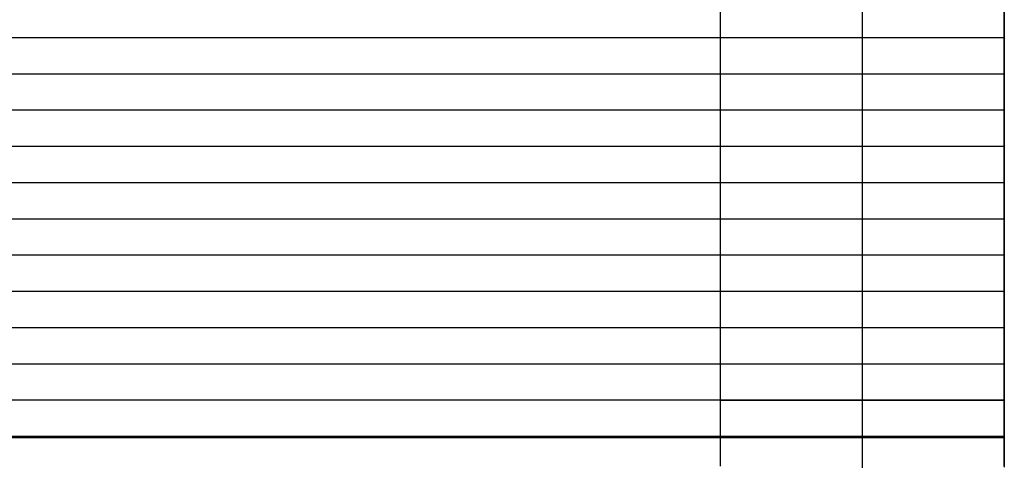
# Model space of a CAD drawing. Header units: millimetres. Extents: x -9 to 331, y -124 to 233.
# Tile 64 of 76: x 244 to 331, y 85 to 124. Entities that reach past the tile are written whole.
import ezdxf

# ---------------------------------------------------------------- set-up
doc = ezdxf.new("R2010")
doc.units = ezdxf.units.MM
doc.layers.add('Up Step Stool_Ferm Living', color=7, linetype='Continuous', true_color=0x000000)

msp = doc.modelspace()

# ---------------------------------------------------------------- linework, layer by layer
at = {"layer": 'Up Step Stool_Ferm Living'}
for p, q in [((306.095, 90.217, 319.607), (306.095, 176.367, 319.607)), ((318.595, 90.217, 319.607), (318.595, 176.367, 319.607)), ((318.595, 90.217, 307.107), (318.595, 176.367, 307.107)), ((318.595, 90.217, 332.107), (318.595, 176.367, 332.107)), ((331.095, 90.217, 319.607), (331.095, 176.367, 319.607)), ((331.096, 176.367, 332.107), (331.096, 90.217, 332.107)), ((331.096, 176.367, 334.107), (331.096, 90.217, 334.107)), ((331.096, 176.367, 333.107), (331.096, 90.217, 333.107)), ((331.096, 122.124, 332.107), (-8.885, 122.124, 332.107)), ((331.096, 122.124, 334.107), (-8.885, 122.124, 334.107)), ((331.096, 122.124, 332.107), (331.096, 122.124, 334.107)), ((331.096, 118.933, 332.107), (-8.885, 118.933, 332.107)), ((331.096, 118.933, 334.107), (-8.885, 118.933, 334.107)), ((331.096, 118.933, 332.107), (331.096, 118.933, 334.107)), ((331.096, 115.743, 332.107), (-8.885, 115.743, 332.107)), ((331.096, 115.743, 334.107), (-8.885, 115.743, 334.107)), ((331.096, 115.743, 332.107), (331.096, 115.743, 334.107)), ((331.096, 112.552, 332.107), (-8.885, 112.552, 332.107)), ((331.096, 112.552, 334.107), (-8.885, 112.552, 334.107)), ((331.096, 112.552, 332.107), (331.096, 112.552, 334.107)), ((331.096, 109.361, 332.107), (-8.885, 109.361, 332.107)), ((331.096, 109.361, 334.107), (-8.885, 109.361, 334.107)), ((331.096, 109.361, 332.107), (331.096, 109.361, 334.107)), ((331.096, 106.171, 332.107), (-8.885, 106.171, 332.107)), ((331.096, 106.171, 334.107), (-8.885, 106.171, 334.107)), ((331.096, 106.171, 332.107), (331.096, 106.171, 334.107)), ((331.096, 102.98, 332.107), (-8.885, 102.98, 332.107)), ((331.096, 102.98, 334.107), (-8.885, 102.98, 334.107)), ((331.096, 102.98, 332.107), (331.096, 102.98, 334.107)), ((331.096, 99.789, 332.107), (-8.885, 99.789, 332.107)), ((331.096, 99.789, 334.107), (-8.885, 99.789, 334.107)), ((331.096, 99.789, 332.107), (331.096, 99.789, 334.107)), ((331.096, 96.598, 332.107), (-8.885, 96.598, 332.107)), ((331.096, 96.598, 334.107), (-8.885, 96.598, 334.107)), ((331.096, 96.598, 332.107), (331.096, 96.598, 334.107)), ((331.096, 93.408, 332.107), (-8.885, 93.408, 332.107)), ((331.096, 93.408, 334.107), (-8.885, 93.408, 334.107)), ((331.096, 93.408, 332.107), (331.096, 93.408, 334.107)), ((331.096, 90.217, 332.107), (-8.885, 90.217, 332.107)), ((331.096, 90.217, 334.107), (-8.885, 90.217, 334.107)), ((306.095, 88.766, 319.582), (306.095, 90.217, 319.607)), ((306.099, 90.217, 319.932), (306.096, 90.217, 319.498)), ((306.096, 90.217, 319.498), (306.107, 90.217, 319.064)), ((306.118, 90.217, 320.366), (306.099, 90.217, 319.932)), ((306.107, 90.217, 319.064), (306.133, 90.217, 318.631)), ((306.152, 90.217, 320.798), (306.118, 90.217, 320.366)), ((306.133, 90.217, 318.631), (306.175, 90.217, 318.199)), ((306.201, 90.217, 321.229), (306.152, 90.217, 320.798)), ((306.175, 90.217, 318.199), (306.231, 90.217, 317.769)), ((306.265, 90.217, 321.658), (306.201, 90.217, 321.229)), ((306.231, 90.217, 317.769), (306.302, 90.217, 317.341)), ((306.343, 90.217, 322.085), (306.265, 90.217, 321.658)), ((306.302, 90.217, 317.341), (306.388, 90.217, 316.916)), ((306.437, 90.217, 322.509), (306.343, 90.217, 322.085)), ((306.388, 90.217, 316.916), (306.489, 90.217, 316.494)), ((306.545, 90.217, 322.929), (306.437, 90.217, 322.509)), ((306.489, 90.217, 316.494), (306.604, 90.217, 316.076)), ((306.667, 90.217, 323.345), (306.545, 90.217, 322.929)), ((306.604, 90.217, 316.076), (306.734, 90.217, 315.662)), ((306.804, 90.217, 323.757), (306.667, 90.217, 323.345)), ((306.734, 90.217, 315.662), (306.878, 90.217, 315.252)), ((306.956, 90.217, 324.164), (306.804, 90.217, 323.757)), ((306.878, 90.217, 315.252), (307.036, 90.217, 314.848)), ((307.121, 90.217, 324.565), (306.956, 90.217, 324.164)), ((307.036, 90.217, 314.848), (307.208, 90.217, 314.45)), ((307.3, 90.217, 324.96), (307.121, 90.217, 324.565)), ((307.208, 90.217, 314.45), (307.394, 90.217, 314.058)), ((307.492, 90.217, 325.349), (307.3, 90.217, 324.96)), ((307.394, 90.217, 314.058), (307.594, 90.217, 313.672)), ((307.698, 90.217, 325.731), (307.492, 90.217, 325.349)), ((307.594, 90.217, 313.672), (307.806, 90.217, 313.294)), ((307.917, 90.217, 326.106), (307.698, 90.217, 325.731)), ((307.806, 90.217, 313.294), (308.032, 90.217, 312.923)), ((308.149, 90.217, 326.472), (307.917, 90.217, 326.106)), ((308.032, 90.217, 312.923), (308.27, 90.217, 312.561)), ((308.394, 90.217, 326.831), (308.149, 90.217, 326.472)), ((308.27, 90.217, 312.561), (308.521, 90.217, 312.207)), ((308.651, 90.217, 327.18), (308.394, 90.217, 326.831)), ((308.521, 90.217, 312.207), (308.784, 90.217, 311.862)), ((308.92, 90.217, 327.521), (308.651, 90.217, 327.18)), ((308.784, 90.217, 311.862), (309.058, 90.217, 311.526)), ((309.2, 90.217, 327.852), (308.92, 90.217, 327.521)), ((309.058, 90.217, 311.526), (309.345, 90.217, 311.2)), ((309.492, 90.217, 328.173), (309.2, 90.217, 327.852)), ((309.345, 90.217, 311.2), (309.642, 90.217, 310.884)), ((309.795, 90.217, 328.484), (309.492, 90.217, 328.173)), ((309.642, 90.217, 310.884), (309.95, 90.217, 310.578)), ((310.108, 90.217, 328.784), (309.795, 90.217, 328.484)), ((309.95, 90.217, 310.578), (310.269, 90.217, 310.284)), ((310.432, 90.217, 329.073), (310.108, 90.217, 328.784)), ((310.269, 90.217, 310.284), (310.597, 90.217, 310)), ((310.765, 90.217, 329.351), (310.432, 90.217, 329.073)), ((310.597, 90.217, 310), (310.936, 90.217, 309.728)), ((311.108, 90.217, 329.616), (310.765, 90.217, 329.351)), ((310.936, 90.217, 309.728), (311.283, 90.217, 309.469)), ((311.46, 90.217, 329.87), (311.108, 90.217, 329.616)), ((311.283, 90.217, 309.469), (311.639, 90.217, 309.221)), ((311.821, 90.217, 330.112), (311.46, 90.217, 329.87)), ((311.639, 90.217, 309.221), (312.004, 90.217, 308.986)), ((312.189, 90.217, 330.34), (311.821, 90.217, 330.112)), ((312.004, 90.217, 308.986), (312.377, 90.217, 308.763)), ((312.566, 90.217, 330.556), (312.189, 90.217, 330.34)), ((312.377, 90.217, 308.763), (312.757, 90.217, 308.554)), ((312.949, 90.217, 330.759), (312.566, 90.217, 330.556)), ((312.757, 90.217, 308.554), (313.144, 90.217, 308.358)), ((313.34, 90.217, 330.948), (312.949, 90.217, 330.759)), ((313.144, 90.217, 308.358), (313.537, 90.217, 308.176)), ((313.737, 90.217, 331.124), (313.34, 90.217, 330.948)), ((313.537, 90.217, 308.176), (313.937, 90.217, 308.007)), ((314.139, 90.217, 331.285), (313.737, 90.217, 331.124)), ((313.937, 90.217, 308.007), (314.343, 90.217, 307.852)), ((314.547, 90.217, 331.433), (314.139, 90.217, 331.285)), ((314.343, 90.217, 307.852), (314.753, 90.217, 307.712)), ((314.96, 90.217, 331.566), (314.547, 90.217, 331.433)), ((314.753, 90.217, 307.712), (315.168, 90.217, 307.586)), ((315.377, 90.217, 331.685), (314.96, 90.217, 331.566)), ((315.168, 90.217, 307.586), (315.588, 90.217, 307.474)), ((315.799, 90.217, 331.79), (315.377, 90.217, 331.685)), ((315.588, 90.217, 307.474), (316.01, 90.217, 307.377)), ((316.223, 90.217, 331.88), (315.799, 90.217, 331.79)), ((316.01, 90.217, 307.377), (316.436, 90.217, 307.294)), ((316.65, 90.217, 331.954), (316.223, 90.217, 331.88)), ((316.436, 90.217, 307.294), (316.865, 90.217, 307.227)), ((317.08, 90.217, 332.015), (316.65, 90.217, 331.954)), ((316.865, 90.217, 307.227), (317.296, 90.217, 307.174)), ((317.512, 90.217, 332.06), (317.08, 90.217, 332.015)), ((317.296, 90.217, 307.174), (317.728, 90.217, 307.137)), ((317.945, 90.217, 332.09), (317.512, 90.217, 332.06)), ((317.728, 90.217, 307.137), (318.161, 90.217, 307.114)), ((318.378, 90.217, 332.105), (317.945, 90.217, 332.09)), ((318.161, 90.217, 307.114), (318.595, 90.217, 307.107)), ((318.812, 90.217, 332.105), (318.378, 90.217, 332.105)), ((318.595, 88.766, 319.582), (318.595, 90.217, 319.607)), ((318.595, 89.193, 307.089), (318.595, 90.217, 307.107)), ((318.595, 90.217, 307.107), (319.029, 90.217, 307.114)), ((318.595, 88.339, 332.075), (318.595, 90.217, 332.107)), ((319.246, 90.217, 332.09), (318.812, 90.217, 332.105)), ((319.029, 90.217, 307.114), (319.462, 90.217, 307.137)), ((319.679, 90.217, 332.06), (319.246, 90.217, 332.09)), ((319.462, 90.217, 307.137), (319.895, 90.217, 307.174)), ((320.11, 90.217, 332.015), (319.679, 90.217, 332.06)), ((319.895, 90.217, 307.174), (320.325, 90.217, 307.227)), ((320.54, 90.217, 331.954), (320.11, 90.217, 332.015)), ((320.325, 90.217, 307.227), (320.754, 90.217, 307.294)), ((320.967, 90.217, 331.88), (320.54, 90.217, 331.954)), ((320.754, 90.217, 307.294), (321.18, 90.217, 307.377)), ((321.392, 90.217, 331.79), (320.967, 90.217, 331.88)), ((321.18, 90.217, 307.377), (321.603, 90.217, 307.474)), ((321.813, 90.217, 331.685), (321.392, 90.217, 331.79)), ((321.603, 90.217, 307.474), (322.022, 90.217, 307.586)), ((322.23, 90.217, 331.566), (321.813, 90.217, 331.685)), ((322.022, 90.217, 307.586), (322.437, 90.217, 307.712)), ((322.643, 90.217, 331.433), (322.23, 90.217, 331.566)), ((322.437, 90.217, 307.712), (322.848, 90.217, 307.852)), ((323.051, 90.217, 331.285), (322.643, 90.217, 331.433)), ((322.848, 90.217, 307.852), (323.253, 90.217, 308.007)), ((323.454, 90.217, 331.124), (323.051, 90.217, 331.285)), ((323.253, 90.217, 308.007), (323.653, 90.217, 308.176)), ((323.851, 90.217, 330.948), (323.454, 90.217, 331.124)), ((323.653, 90.217, 308.176), (324.047, 90.217, 308.358)), ((324.241, 90.217, 330.759), (323.851, 90.217, 330.948)), ((324.047, 90.217, 308.358), (324.434, 90.217, 308.554)), ((324.625, 90.217, 330.556), (324.241, 90.217, 330.759)), ((324.434, 90.217, 308.554), (324.814, 90.217, 308.763)), ((325.001, 90.217, 330.34), (324.625, 90.217, 330.556)), ((324.814, 90.217, 308.763), (325.186, 90.217, 308.986)), ((325.37, 90.217, 330.112), (325.001, 90.217, 330.34)), ((325.186, 90.217, 308.986), (325.551, 90.217, 309.221)), ((325.73, 90.217, 329.87), (325.37, 90.217, 330.112)), ((325.551, 90.217, 309.221), (325.907, 90.217, 309.469)), ((326.082, 90.217, 329.616), (325.73, 90.217, 329.87)), ((325.907, 90.217, 309.469), (326.255, 90.217, 309.728)), ((326.425, 90.217, 329.351), (326.082, 90.217, 329.616)), ((326.255, 90.217, 309.728), (326.593, 90.217, 310)), ((326.759, 90.217, 329.073), (326.425, 90.217, 329.351)), ((326.593, 90.217, 310), (326.922, 90.217, 310.284)), ((327.082, 90.217, 328.784), (326.759, 90.217, 329.073)), ((326.922, 90.217, 310.284), (327.24, 90.217, 310.578)), ((327.396, 90.217, 328.484), (327.082, 90.217, 328.784)), ((327.24, 90.217, 310.578), (327.548, 90.217, 310.884)), ((327.698, 90.217, 328.173), (327.396, 90.217, 328.484)), ((327.548, 90.217, 310.884), (327.846, 90.217, 311.2)), ((327.99, 90.217, 327.852), (327.698, 90.217, 328.173)), ((327.846, 90.217, 311.2), (328.132, 90.217, 311.526)), ((328.271, 90.217, 327.521), (327.99, 90.217, 327.852)), ((328.132, 90.217, 311.526), (328.407, 90.217, 311.862)), ((328.54, 90.217, 327.18), (328.271, 90.217, 327.521)), ((328.407, 90.217, 311.862), (328.67, 90.217, 312.207)), ((328.796, 90.217, 326.831), (328.54, 90.217, 327.18)), ((328.67, 90.217, 312.207), (328.92, 90.217, 312.561)), ((329.041, 90.217, 326.472), (328.796, 90.217, 326.831)), ((328.92, 90.217, 312.561), (329.159, 90.217, 312.923)), ((329.273, 90.217, 326.106), (329.041, 90.217, 326.472)), ((329.159, 90.217, 312.923), (329.384, 90.217, 313.294)), ((329.492, 90.217, 325.731), (329.273, 90.217, 326.106)), ((329.384, 90.217, 313.294), (329.597, 90.217, 313.672)), ((329.698, 90.217, 325.349), (329.492, 90.217, 325.731)), ((329.597, 90.217, 313.672), (329.796, 90.217, 314.058)), ((329.891, 90.217, 324.96), (329.698, 90.217, 325.349)), ((329.796, 90.217, 314.058), (329.982, 90.217, 314.45)), ((330.07, 90.217, 324.565), (329.891, 90.217, 324.96)), ((329.982, 90.217, 314.45), (330.154, 90.217, 314.848)), ((330.235, 90.217, 324.164), (330.07, 90.217, 324.565)), ((330.154, 90.217, 314.848), (330.312, 90.217, 315.252)), ((330.386, 90.217, 323.757), (330.235, 90.217, 324.164)), ((330.312, 90.217, 315.252), (330.456, 90.217, 315.662)), ((330.523, 90.217, 323.345), (330.386, 90.217, 323.757)), ((330.456, 90.217, 315.662), (330.586, 90.217, 316.076)), ((330.646, 90.217, 322.929), (330.523, 90.217, 323.345)), ((330.586, 90.217, 316.076), (330.701, 90.217, 316.494)), ((330.754, 90.217, 322.509), (330.646, 90.217, 322.929)), ((330.701, 90.217, 316.494), (330.802, 90.217, 316.916)), ((330.847, 90.217, 322.085), (330.754, 90.217, 322.509)), ((330.802, 90.217, 316.916), (330.888, 90.217, 317.341)), ((330.926, 90.217, 321.658), (330.847, 90.217, 322.085)), ((330.888, 90.217, 317.341), (330.959, 90.217, 317.769)), ((330.989, 90.217, 321.229), (330.926, 90.217, 321.658)), ((330.959, 90.217, 317.769), (331.016, 90.217, 318.199)), ((331.038, 90.217, 320.798), (330.989, 90.217, 321.229)), ((331.016, 90.217, 318.199), (331.057, 90.217, 318.631)), ((331.072, 90.217, 320.366), (331.038, 90.217, 320.798)), ((331.057, 90.217, 318.631), (331.083, 90.217, 319.064)), ((331.091, 90.217, 319.932), (331.072, 90.217, 320.366)), ((331.083, 90.217, 319.064), (331.095, 90.217, 319.498)), ((331.095, 90.217, 319.498), (331.091, 90.217, 319.932)), ((331.095, 88.766, 319.582), (331.095, 90.217, 319.607)), ((331.096, 90.217, 332.107), (331.096, 88.325, 332.074)), ((331.096, 90.217, 334.107), (331.096, 88.252, 334.073)), ((331.096, 90.217, 332.107), (331.096, 90.217, 334.107)), ((331.096, 90.217, 333.107), (331.096, 88.288, 333.073)), ((306.095, 87.317, 319.508), (306.095, 88.766, 319.582)), ((318.595, 88.17, 307.037), (318.595, 89.193, 307.089)), ((318.595, 87.317, 319.508), (318.595, 88.766, 319.582)), ((331.095, 87.317, 319.508), (331.095, 88.766, 319.582)), ((318.595, 86.464, 331.978), (318.595, 88.339, 332.075)), ((318.595, 87.149, 306.949), (318.595, 88.17, 307.037)), ((331.096, 88.325, 332.074), (331.096, 86.434, 331.976)), ((331.096, 88.288, 333.073), (331.096, 86.362, 332.974)), ((331.096, 88.252, 334.073), (331.096, 86.289, 333.971)), ((331.096, 87.019, 332.014), (-8.885, 87.019, 332.014)), ((331.096, 86.903, 334.01), (-8.885, 86.903, 334.01)), ((306.095, 85.871, 319.384), (306.095, 87.317, 319.508)), ((318.595, 85.871, 319.384), (318.595, 87.317, 319.508)), ((318.595, 86.132, 306.827), (318.595, 87.149, 306.949)), ((331.095, 85.871, 319.384), (331.095, 87.317, 319.508)), ((331.096, 87.019, 332.014), (331.096, 86.903, 334.01)), ((306.095, 84.43, 319.211), (306.095, 85.871, 319.384)), ((318.595, 84.592, 331.818), (318.595, 86.464, 331.978)), ((318.595, 85.12, 306.67), (318.595, 86.132, 306.827)), ((318.595, 84.43, 319.211), (318.595, 85.871, 319.384)), ((331.095, 84.43, 319.211), (331.095, 85.871, 319.384)), ((331.096, 86.434, 331.976), (331.096, 84.549, 331.814)), ((331.096, 86.362, 332.974), (331.096, 84.44, 332.808)), ((331.096, 86.289, 333.971), (331.096, 84.33, 333.802)), ((318.595, 84.113, 306.479), (318.595, 85.12, 306.67))]:
    msp.add_line(p, q, dxfattribs=at)

doc.saveas('drawing.dxf')
